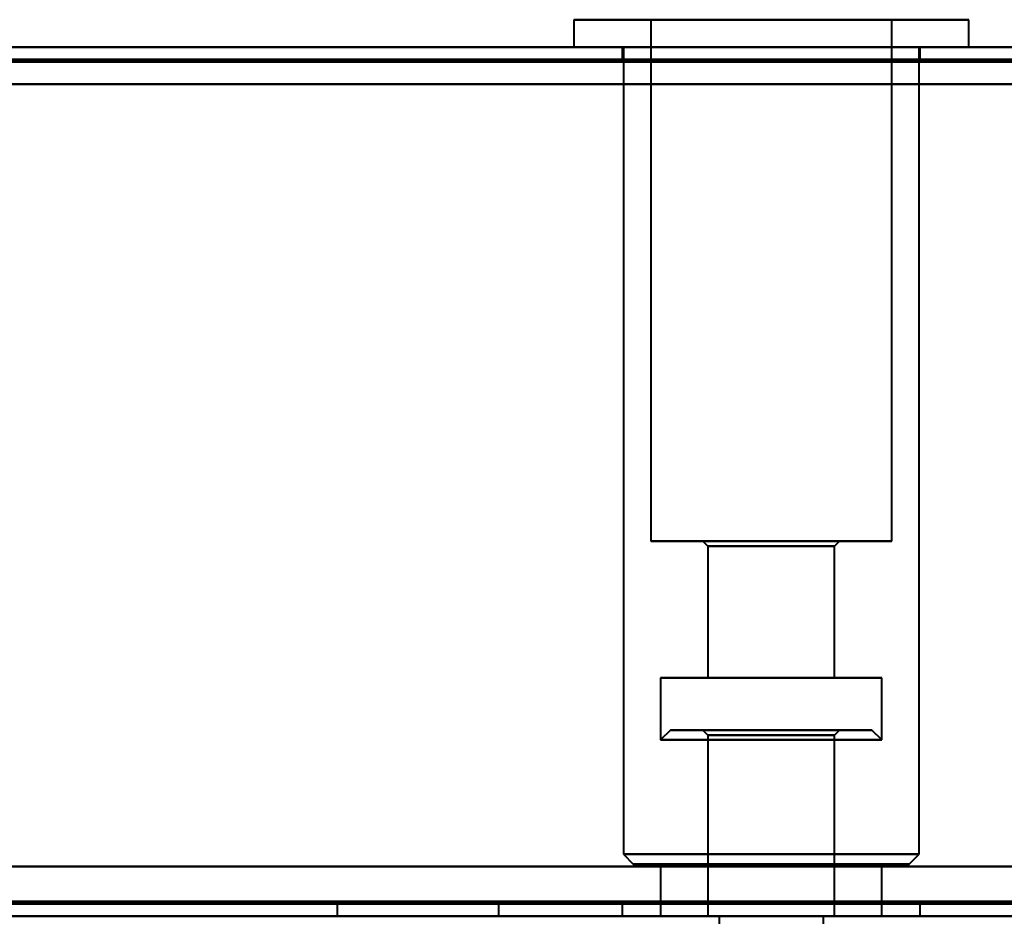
# Model space of a CAD drawing. Header units: millimetres. Extents: x -1041 to 1388, y -120 to 1250.
# Tile 79 of 85: x -212 to -172, y 828 to 864. Entities that reach past the tile are written whole.
import ezdxf

# ---------------------------------------------------------------- set-up
doc = ezdxf.new("R2010")
doc.units = ezdxf.units.MM
doc.layers.add('A-GENM', color=13, linetype='Continuous', lineweight=40)
doc.layers.add('G-IMPT', color=8, linetype='Continuous', lineweight=40)

# ---------------------------------------------------------------- blocks, each defined once
blk = doc.blocks.new('NEXA 400 CALQUES_dwg-748074-Droite')
at = {"layer": 'G-IMPT'}
for p, q in [((-189.45, 864.472), (-189.45, 863.372)), ((-189.45, 864.472), (-189.45, 863.372)), ((-174.156, 864.472), (-189.45, 864.472)), ((-174.156, 864.472), (-189.45, 864.472)), ((-189.45, 864.472), (-174.156, 864.472)), ((-189.45, 864.472), (-174.156, 864.472)), ((-173.55, 864.472), (-188.844, 864.472)), ((-173.55, 864.472), (-188.844, 864.472)), ((-188.844, 864.472), (-173.55, 864.472)), ((-188.844, 864.472), (-173.55, 864.472)), ((-186.35, 864.472), (-186.35, 843.472)), ((-186.35, 864.472), (-186.35, 843.472)), ((-177.02, 864.472), (-186.35, 864.472)), ((-177.02, 864.472), (-186.35, 864.472)), ((-186.35, 864.472), (-177.02, 864.472)), ((-186.35, 864.472), (-177.02, 864.472)), ((-176.65, 864.472), (-185.98, 864.472)), ((-176.65, 864.472), (-185.98, 864.472)), ((-185.98, 864.472), (-176.65, 864.472)), ((-185.98, 864.472), (-176.65, 864.472)), ((-176.65, 843.472), (-176.65, 864.472)), ((-176.65, 843.472), (-176.65, 864.472)), ((-173.55, 863.372), (-173.55, 864.472)), ((-173.55, 863.372), (-173.55, 864.472)), ((286.4, 863.372), (-249.4, 863.372)), ((-174.156, 863.372), (-189.45, 863.372)), ((-174.156, 863.372), (-189.45, 863.372)), ((-189.45, 863.372), (-174.156, 863.372)), ((-189.45, 863.372), (-174.156, 863.372)), ((-173.55, 863.372), (-188.844, 863.372)), ((-173.55, 863.372), (-188.844, 863.372)), ((-188.844, 863.372), (-173.55, 863.372)), ((-188.844, 863.372), (-173.55, 863.372)), ((-187.5, 863.372), (-187.5, 862.872)), ((-187.5, 863.372), (-187.5, 862.872)), ((-175.5, 863.372), (-187.5, 863.372)), ((-175.5, 863.372), (-187.5, 863.372)), ((-175.5, 863.372), (-187.5, 863.372)), ((-175.5, 863.372), (-187.5, 863.372)), ((-187.45, 863.372), (-187.45, 830.872)), ((-187.45, 863.372), (-187.45, 830.872)), ((-187.45, 863.372), (-176.004, 863.372)), ((-187.45, 863.372), (-176.004, 863.372)), ((-186.996, 863.372), (-175.55, 863.372)), ((-186.996, 863.372), (-175.55, 863.372)), ((-175.55, 830.872), (-175.55, 863.372)), ((-175.55, 830.872), (-175.55, 863.372)), ((-175.5, 862.872), (-175.5, 863.372)), ((-175.5, 862.872), (-175.5, 863.372)), ((-187.5, 862.872), (-175.5, 862.872)), ((-187.5, 862.872), (-175.5, 862.872)), ((-187.5, 862.872), (-175.5, 862.872)), ((-187.5, 862.872), (-175.5, 862.872)), ((-175.5, 862.872), (-187.5, 862.872)), ((-175.5, 862.872), (-187.5, 862.872)), ((-175.5, 862.872), (-187.5, 862.872)), ((-175.5, 862.872), (-187.5, 862.872)), ((-177.02, 843.472), (-186.35, 843.472)), ((-177.02, 843.472), (-186.35, 843.472)), ((-186.35, 843.472), (-177.02, 843.472)), ((-186.35, 843.472), (-177.02, 843.472)), ((-176.65, 843.472), (-185.98, 843.472)), ((-176.65, 843.472), (-185.98, 843.472)), ((-185.98, 843.472), (-176.65, 843.472)), ((-185.98, 843.472), (-176.65, 843.472)), ((-184.25, 843.472), (-184.05, 843.272)), ((-184.25, 843.472), (-184.05, 843.272)), ((-178.96, 843.472), (-184.25, 843.472)), ((-178.96, 843.472), (-184.25, 843.472)), ((-184.25, 843.472), (-178.96, 843.472)), ((-184.25, 843.472), (-178.96, 843.472)), ((-178.75, 843.472), (-184.04, 843.472)), ((-178.75, 843.472), (-184.04, 843.472)), ((-184.04, 843.472), (-178.75, 843.472)), ((-184.04, 843.472), (-178.75, 843.472)), ((-178.95, 843.272), (-178.75, 843.472)), ((-178.95, 843.272), (-178.75, 843.472)), ((-184.05, 843.272), (-184.05, 837.972)), ((-184.05, 843.272), (-184.05, 837.972)), ((-179.144, 843.272), (-184.05, 843.272)), ((-179.144, 843.272), (-184.05, 843.272)), ((-184.05, 843.272), (-179.144, 843.272)), ((-184.05, 843.272), (-179.144, 843.272)), ((-178.95, 843.272), (-183.856, 843.272)), ((-178.95, 843.272), (-183.856, 843.272)), ((-183.856, 843.272), (-178.95, 843.272)), ((-183.856, 843.272), (-178.95, 843.272)), ((-178.95, 837.972), (-178.95, 843.272)), ((-178.95, 837.972), (-178.95, 843.272)), ((-185.95, 837.972), (-185.95, 835.472)), ((-185.95, 837.972), (-185.95, 835.472)), ((-177.389, 837.972), (-185.95, 837.972)), ((-177.389, 837.972), (-185.95, 837.972)), ((-185.95, 837.972), (-177.389, 837.972)), ((-185.95, 837.972), (-177.389, 837.972)), ((-177.05, 837.972), (-185.611, 837.972)), ((-177.05, 837.972), (-185.611, 837.972)), ((-185.611, 837.972), (-177.05, 837.972)), ((-185.611, 837.972), (-177.05, 837.972)), ((-179.144, 837.972), (-184.05, 837.972)), ((-179.144, 837.972), (-184.05, 837.972)), ((-184.05, 837.972), (-179.144, 837.972)), ((-184.05, 837.972), (-179.144, 837.972)), ((-178.95, 837.972), (-183.856, 837.972)), ((-178.95, 837.972), (-183.856, 837.972)), ((-183.856, 837.972), (-178.95, 837.972)), ((-183.856, 837.972), (-178.95, 837.972)), ((-177.05, 835.472), (-177.05, 837.972)), ((-177.05, 835.472), (-177.05, 837.972)), ((-185.55, 835.872), (-185.95, 835.472)), ((-185.55, 835.872), (-185.95, 835.472)), ((-177.45, 835.872), (-185.55, 835.872)), ((-177.45, 835.872), (-185.55, 835.872)), ((-185.55, 835.872), (-177.45, 835.872)), ((-185.55, 835.872), (-177.45, 835.872)), ((-185.55, 835.872), (-177.45, 835.872)), ((-185.55, 835.872), (-177.45, 835.872)), ((-177.45, 835.872), (-185.55, 835.872)), ((-177.45, 835.872), (-185.55, 835.872)), ((-184.25, 835.872), (-184.05, 835.672)), ((-184.25, 835.872), (-184.05, 835.672)), ((-184.25, 835.872), (-178.75, 835.872)), ((-184.25, 835.872), (-178.75, 835.872)), ((-178.75, 835.872), (-184.25, 835.872)), ((-178.75, 835.872), (-184.25, 835.872)), ((-184.25, 835.872), (-178.75, 835.872)), ((-184.25, 835.872), (-178.75, 835.872)), ((-178.75, 835.872), (-184.25, 835.872)), ((-178.75, 835.872), (-184.25, 835.872)), ((-178.95, 835.672), (-178.75, 835.872)), ((-178.95, 835.672), (-178.75, 835.872)), ((-177.05, 835.472), (-177.45, 835.872)), ((-177.05, 835.472), (-177.45, 835.872)), ((-177.05, 835.472), (-185.95, 835.472)), ((-177.05, 835.472), (-185.95, 835.472)), ((-177.05, 835.472), (-185.95, 835.472)), ((-177.05, 835.472), (-185.95, 835.472)), ((-185.95, 835.472), (-177.389, 835.472)), ((-185.95, 835.472), (-177.389, 835.472)), ((-185.611, 835.472), (-177.05, 835.472)), ((-185.611, 835.472), (-177.05, 835.472)), ((-184.05, 835.672), (-184.05, 828.372)), ((-184.05, 835.672), (-184.05, 828.372)), ((-184.05, 835.672), (-180.523, 835.672)), ((-184.05, 835.672), (-178.95, 835.672)), ((-179.144, 835.672), (-184.05, 835.672)), ((-184.05, 835.672), (-180.523, 835.672)), ((-184.05, 835.672), (-178.95, 835.672)), ((-179.144, 835.672), (-184.05, 835.672)), ((-180.523, 835.672), (-183.856, 835.672)), ((-180.523, 835.672), (-183.856, 835.672)), ((-180.523, 835.672), (-178.95, 835.672)), ((-178.95, 835.672), (-180.523, 835.672)), ((-180.523, 835.672), (-178.95, 835.672)), ((-178.95, 835.672), (-180.523, 835.672)), ((-178.95, 835.672), (-179.144, 835.672)), ((-178.95, 835.672), (-179.144, 835.672)), ((-178.95, 828.372), (-178.95, 835.672)), ((-178.95, 828.372), (-178.95, 835.672)), ((-177.389, 835.472), (-177.05, 835.472)), ((-177.389, 835.472), (-177.05, 835.472)), ((-187.45, 830.872), (-187.05, 830.472)), ((-187.45, 830.872), (-187.05, 830.472)), ((-187.45, 830.872), (-176.004, 830.872)), ((-187.45, 830.872), (-176.004, 830.872)), ((-176.004, 830.872), (-187.45, 830.872)), ((-176.004, 830.872), (-187.45, 830.872)), ((-186.996, 830.872), (-175.55, 830.872)), ((-186.996, 830.872), (-175.55, 830.872)), ((-175.55, 830.872), (-186.996, 830.872)), ((-175.55, 830.872), (-186.996, 830.872)), ((-175.95, 830.472), (-175.55, 830.872)), ((-175.95, 830.472), (-175.55, 830.872)), ((-176.373, 830.472), (-187.05, 830.472)), ((-176.373, 830.472), (-187.05, 830.472)), ((-187.05, 830.472), (-176.373, 830.472)), ((-187.05, 830.472), (-176.373, 830.472)), ((-175.95, 830.472), (-186.627, 830.472)), ((-175.95, 830.472), (-186.627, 830.472)), ((-186.627, 830.472), (-175.95, 830.472)), ((-186.627, 830.472), (-175.95, 830.472)), ((-185.95, 830.472), (-185.95, 828.372)), ((-185.95, 830.472), (-185.95, 828.372)), ((-177.389, 830.472), (-185.95, 830.472)), ((-177.389, 830.472), (-185.95, 830.472)), ((-185.95, 830.472), (-177.389, 830.472)), ((-185.95, 830.472), (-177.389, 830.472)), ((-177.05, 830.472), (-185.611, 830.472)), ((-177.05, 830.472), (-185.611, 830.472)), ((-185.611, 830.472), (-177.05, 830.472)), ((-185.611, 830.472), (-177.05, 830.472)), ((-177.05, 828.372), (-177.05, 830.472)), ((-177.05, 828.372), (-177.05, 830.472)), ((-198.967, 828.872), (-198.967, 828.372)), ((-198.967, 828.872), (-198.967, 828.372)), ((-198.967, 828.872), (-192.467, 828.872)), ((-198.967, 828.872), (-192.467, 828.872)), ((-198.967, 828.872), (-192.467, 828.872)), ((-198.967, 828.872), (-192.467, 828.872)), ((-192.467, 828.872), (-198.967, 828.872)), ((-192.467, 828.872), (-198.967, 828.872)), ((-192.467, 828.872), (-198.967, 828.872)), ((-192.467, 828.872), (-198.967, 828.872)), ((-192.467, 828.372), (-192.467, 828.872)), ((-192.467, 828.372), (-192.467, 828.872)), ((-187.5, 828.872), (-187.5, 828.372)), ((-187.5, 828.872), (-187.5, 828.372)), ((-175.5, 828.872), (-187.5, 828.872)), ((-175.5, 828.872), (-187.5, 828.872)), ((-175.5, 828.872), (-187.5, 828.872)), ((-175.5, 828.872), (-187.5, 828.872)), ((-187.5, 828.872), (-175.5, 828.872)), ((-187.5, 828.872), (-175.5, 828.872)), ((-187.5, 828.872), (-175.5, 828.872)), ((-187.5, 828.872), (-175.5, 828.872)), ((-175.5, 828.372), (-175.5, 828.872)), ((-175.5, 828.372), (-175.5, 828.872)), ((286.4, 828.372), (-249.4, 828.372)), ((-248.9, 828.372), (285.9, 828.372)), ((-195.717, 828.372), (-198.967, 828.372)), ((-195.717, 828.372), (-198.967, 828.372)), ((-192.467, 828.372), (-195.717, 828.372)), ((-192.467, 828.372), (-195.717, 828.372)), ((-181.5, 828.372), (-187.5, 828.372)), ((-187.5, 828.372), (-175.5, 828.372)), ((-187.5, 828.372), (-181.5, 828.372)), ((-177.389, 828.372), (-185.95, 828.372)), ((-185.95, 828.372), (-181.5, 828.372)), ((-181.5, 828.372), (-185.611, 828.372)), ((-184.05, 828.372), (-179.144, 828.372)), ((-181.5, 828.372), (-184.05, 828.372)), ((-183.856, 828.372), (-181.5, 828.372)), ((-183.6, 828.372), (-183.6, 827.872)), ((-183.6, 828.372), (-179.4, 828.372)), ((-183.6, 828.372), (-179.4, 828.372)), ((-181.5, 828.372), (-183.6, 828.372)), ((-181.5, 828.372), (-183.6, 828.372)), ((-181.5, 828.372), (-178.95, 828.372)), ((-178.95, 828.372), (-181.5, 828.372)), ((-179.4, 828.372), (-181.5, 828.372)), ((-177.05, 828.372), (-181.5, 828.372)), ((-175.5, 828.372), (-181.5, 828.372)), ((-181.5, 828.372), (-177.05, 828.372)), ((-181.5, 828.372), (-175.5, 828.372)), ((-179.4, 827.872), (-179.4, 828.372))]:
    blk.add_line(p, q, dxfattribs=at)
at = {"layer": 'G-IMPT', "flags": 128}
for points in [[(-249.4, 863.372), (-115.45, 863.372), (18.5, 863.372), (152.45, 863.372), (286.4, 863.372)], [(286.4, 863.372), (152.45, 863.372), (18.5, 863.372), (-115.45, 863.372), (-249.4, 863.372)], [(-249.4, 863.372), (-115.45, 863.372), (18.5, 863.372), (152.45, 863.372), (286.4, 863.372)], [(286.4, 863.372), (152.45, 863.372), (18.5, 863.372), (-115.45, 863.372), (-249.4, 863.372)], [(286.4, 862.872), (152.45, 862.872), (18.5, 862.872), (-115.45, 862.872), (-249.4, 862.872)], [(-249.4, 862.872), (-115.45, 862.872), (18.5, 862.872), (152.45, 862.872), (286.4, 862.872)], [(286.4, 862.772), (152.45, 862.772), (18.5, 862.772), (-115.45, 862.772), (-249.4, 862.772)], [(-249.4, 862.772), (-115.45, 862.772), (18.5, 862.772), (152.45, 862.772), (286.4, 862.772)], [(-249.4, 862.772), (-115.45, 862.772), (18.5, 862.772), (152.45, 862.772), (286.4, 862.772)], [(286.4, 862.772), (152.45, 862.772), (18.5, 862.772), (-115.45, 862.772), (-249.4, 862.772)], [(286.4, 862.772), (152.45, 862.772), (18.5, 862.772), (-115.45, 862.772), (-249.4, 862.772)], [(-249.4, 862.772), (-115.45, 862.772), (18.5, 862.772), (152.45, 862.772), (286.4, 862.772)], [(285.9, 861.872), (152.2, 861.872), (18.5, 861.872), (-115.2, 861.872), (-248.9, 861.872)], [(-248.9, 861.872), (-115.2, 861.872), (18.5, 861.872), (152.2, 861.872), (285.9, 861.872)], [(285.9, 861.872), (152.2, 861.872), (18.5, 861.872), (-115.2, 861.872), (-248.9, 861.872)], [(-248.9, 861.872), (-115.2, 861.872), (18.5, 861.872), (152.2, 861.872), (285.9, 861.872)], [(285.9, 861.872), (152.2, 861.872), (18.5, 861.872), (-115.2, 861.872), (-248.9, 861.872)], [(285.9, 861.872), (152.2, 861.872), (18.5, 861.872), (-115.2, 861.872), (-248.9, 861.872)], [(-248.9, 861.872), (-115.2, 861.872), (18.5, 861.872), (152.2, 861.872), (285.9, 861.872)], [(-248.9, 861.872), (-115.2, 861.872), (18.5, 861.872), (152.2, 861.872), (285.9, 861.872)], [(286.4, 830.372), (152.45, 830.372), (18.5, 830.372), (-115.45, 830.372), (-249.4, 830.372)], [(-249.4, 830.372), (-115.45, 830.372), (18.5, 830.372), (152.45, 830.372), (286.4, 830.372)], [(-249.4, 830.372), (-115.45, 830.372), (18.5, 830.372), (152.45, 830.372), (286.4, 830.372)], [(286.4, 830.372), (152.45, 830.372), (18.5, 830.372), (-115.45, 830.372), (-249.4, 830.372)], [(285.9, 830.372), (152.2, 830.372), (18.5, 830.372), (-115.2, 830.372), (-248.9, 830.372)], [(-248.9, 830.372), (-115.2, 830.372), (18.5, 830.372), (152.2, 830.372), (285.9, 830.372)], [(-248.9, 830.372), (-115.2, 830.372), (18.5, 830.372), (152.2, 830.372), (285.9, 830.372)], [(285.9, 830.372), (152.2, 830.372), (18.5, 830.372), (-115.2, 830.372), (-248.9, 830.372)], [(-248.9, 828.972), (-115.2, 828.972), (18.5, 828.972), (152.2, 828.972), (285.9, 828.972)], [(285.9, 828.972), (152.2, 828.972), (18.5, 828.972), (-115.2, 828.972), (-248.9, 828.972)], [(285.9, 828.972), (152.2, 828.972), (18.5, 828.972), (-115.2, 828.972), (-248.9, 828.972)], [(-248.9, 828.972), (-115.2, 828.972), (18.5, 828.972), (152.2, 828.972), (285.9, 828.972)], [(-248.9, 828.972), (-115.2, 828.972), (18.5, 828.972), (152.2, 828.972), (285.9, 828.972)], [(285.9, 828.972), (152.2, 828.972), (18.5, 828.972), (-115.2, 828.972), (-248.9, 828.972)], [(285.9, 828.872), (152.2, 828.872), (18.5, 828.872), (-115.2, 828.872), (-248.9, 828.872)], [(-248.9, 828.872), (-115.2, 828.872), (18.5, 828.872), (152.2, 828.872), (285.9, 828.872)], [(-249.4, 828.372), (-115.45, 828.372), (18.5, 828.372), (152.45, 828.372), (286.4, 828.372)], [(286.4, 828.372), (152.45, 828.372), (18.5, 828.372), (-115.45, 828.372), (-249.4, 828.372)], [(-248.9, 828.372), (-115.2, 828.372), (18.5, 828.372), (152.2, 828.372), (285.9, 828.372)], [(285.9, 828.372), (152.2, 828.372), (18.5, 828.372), (-115.2, 828.372), (-248.9, 828.372)], [(-248.9, 828.372), (-115.2, 828.372), (18.5, 828.372), (152.2, 828.372), (285.9, 828.372)], [(-248.9, 828.372), (-115.2, 828.372), (18.5, 828.372), (152.2, 828.372), (285.9, 828.372)], [(285.9, 828.372), (152.2, 828.372), (18.5, 828.372), (-115.2, 828.372), (-248.9, 828.372)]]:
    blk.add_lwpolyline(points, dxfattribs=at)
blk = doc.blocks.new('Nexa Toit - 400-748087-Droite')
at = {"layer": 'A-GENM'}
for p, q in [((407.5, 863.372), (-407.5, 863.372)), ((-407.5, 863.372), (407.5, 863.372))]:
    blk.add_line(p, q, dxfattribs=at)

msp = doc.modelspace()

# ---------------------------------------------------------------- block references
at = {"layer": 'A-GENM'}
msp.add_blockref('Nexa Toit - 400-748087-Droite', (0, 0), dxfattribs=at)
at = {"layer": 'G-IMPT'}
msp.add_blockref('NEXA 400 CALQUES_dwg-748074-Droite', (0, 0), dxfattribs=at)

doc.saveas('drawing.dxf')
